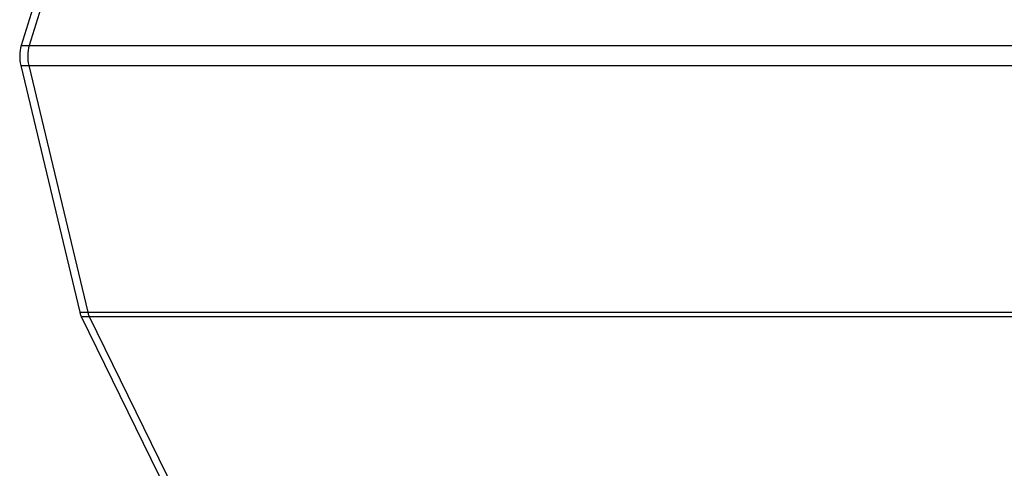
# Model space of a CAD drawing. Header units: millimetres. Extents: x 0 to 594, y 1 to 420.
# Tile 17 of 214: x 247 to 281, y 55 to 71. Entities that reach past the tile are written whole.
import ezdxf

# ---------------------------------------------------------------- set-up
doc = ezdxf.new("R2010")
doc.units = ezdxf.units.MM
doc.header["$LTSCALE"] = 32.67
doc.layers.add('61787N-0_DXF_CONTINUOUS_LINE', color=7, linetype='CONTINUOUS')

msp = doc.modelspace()

# ---------------------------------------------------------------- linework, layer by layer
at = {"layer": '61787N-0_DXF_CONTINUOUS_LINE', "color": 3, "linetype": 'Continuous'}
for p, q in [((261.9969, 116.8585), (247.4294, 69.718)), ((252.5605, 85.4279), (247.7057, 69.718)), ((247.4134, 69.0309), (249.4519, 60.5107)), ((247.6897, 69.0309), (249.7282, 60.5107)), ((249.5057, 60.3548), (257.935, 43.1778)), ((249.782, 60.3548), (258.0344, 43.5383))]:
    msp.add_line(p, q, dxfattribs=at)
at = {"layer": '61787N-0_DXF_CONTINUOUS_LINE', "color": 9, "linetype": 'Continuous'}
for p, q in [((247.4294, 69.718), (328.3907, 69.718)), ((247.4134, 69.0309), (328.3746, 69.0309)), ((249.4519, 60.5107), (330.4131, 60.5107)), ((249.5057, 60.3548), (330.467, 60.3548))]:
    msp.add_line(p, q, dxfattribs=at)
at = {"layer": '61787N-0_DXF_CONTINUOUS_LINE', "color": 3, "linetype": 'Continuous'}
for points, knots in [([(247.4294, 69.718), (247.3959, 69.6095), (247.3672, 69.3774), (247.3861, 69.1449), (247.4134, 69.0309)], [0, 0, 0, 0, 0.4920969, 1, 1, 1, 1]), ([(247.7057, 69.718), (247.6722, 69.6095), (247.6436, 69.3774), (247.6624, 69.1449), (247.6897, 69.0309)], [0, 0, 0, 0, 0.4920969, 1, 1, 1, 1]), ([(249.4519, 60.5107), (249.4553, 60.4962), (249.4693, 60.443), (249.488, 60.3908), (249.5057, 60.3548)], [0, 0, 0, 0, 0.2715465, 1, 1, 1, 1]), ([(249.7282, 60.5107), (249.7316, 60.4962), (249.7456, 60.443), (249.7643, 60.3908), (249.782, 60.3548)], [0, 0, 0, 0, 0.2715465, 1, 1, 1, 1])]:
    msp.add_open_spline(points, degree=3, knots=knots, dxfattribs=at)

doc.saveas('drawing.dxf')
